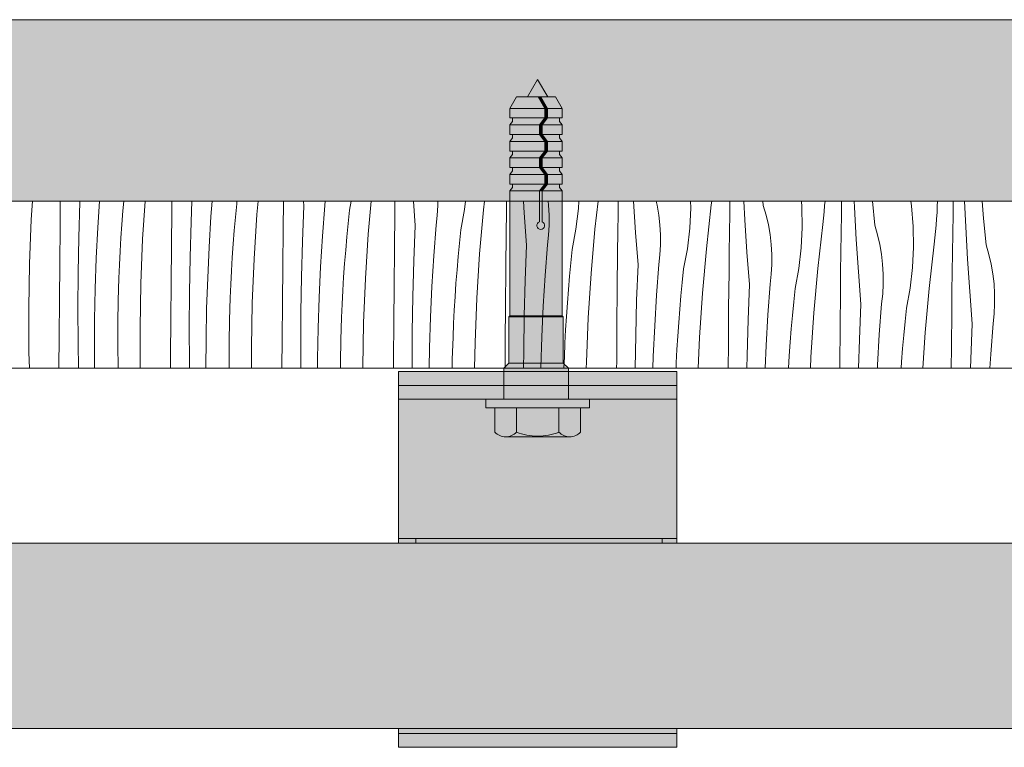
# Model space of a CAD drawing. Header units: millimetres. Extents: x -7814 to 55813, y 465 to 25965.
# Tile 25 of 112: x 14765 to 15826, y 20708 to 21492. Entities that reach past the tile are written whole.
import ezdxf

# ---------------------------------------------------------------- set-up
doc = ezdxf.new("R2010")
doc.units = ezdxf.units.MM
for name, color, linetype, lineweight in [('2D - Ogolne2', 251, 'Continuous', 15), ('2D Drafting - General102', 254, 'Continuous', 13), ('2D Drafting - General121', 255, 'Continuous', 0), ('2D Drafting - General2', 251, 'Continuous', 15), ('2D Drafting - General81', 251, 'Continuous', 20)]:
    doc.layers.add(name, color=color, linetype=linetype, lineweight=lineweight)

# ---------------------------------------------------------------- blocks, each defined once
blk = doc.blocks.new('*X28')
at = {"layer": '2D Drafting - General81', "linetype": 'Continuous'}
for p, q in [((-84038.8, 69529.4), (-84037.6, 69549.2)), ((-84007.8, 69521.6), (-84007.6, 69549.2)), ((-83987.6, 69510.1), (-83986.6, 69548.3)), ((-83986.6, 69548.3), (-83986.6, 69549.2)), ((-83967.1, 69520.8), (-83965.4, 69549.2)), ((-83940.1, 69538.7), (-83939.2, 69549.2)), ((-83918.8, 69508.2), (-83916.1, 69549.2)), ((-83887.7, 69500.4), (-83887.4, 69539.7)), ((-83887.4, 69539.7), (-83887.3, 69549.2)), ((-83866.5, 69527.1), (-83865.7, 69549.2)), ((-83845.1, 69532.6), (-83843.8, 69549.2)), ((-83818.7, 69532), (-83817.3, 69546.4)), ((-83817.3, 69546.4), (-83817.1, 69549.2)), ((-83795.6, 69534.7), (-83794.3, 69549.2)), ((-83767.3, 69518.6), (-83767.1, 69549.2)), ((-83746.5, 69505.9), (-83745, 69544.1)), ((-83745, 69544.1), (-83745.4, 69549.2)), ((-83725, 69511.4), (-83722.5, 69544.4)), ((-83722.5, 69544.4), (-83722, 69549.2)), ((-83695.8, 69539.7), (-83694, 69549.2)), ((-83675.5, 69513.6), (-83672.4, 69549.2)), ((-83646.9, 69536.7), (-83646.8, 69549.2)), ((-83625, 69522.9), (-83626.9, 69549.2)), ((-83601.3, 69533.9), (-83600.7, 69544.6)), ((-83600.7, 69544.6), (-83600.7, 69549.2)), ((-83575.7, 69518.5), (-83571.7, 69540.3)), ((-83571.7, 69540.3), (-83570.7, 69549.2)), ((-83555.5, 69492.4), (-83551.3, 69540)), ((-83551.3, 69540), (-83550.2, 69549.2)), ((-83526.6, 69536.5), (-83526.5, 69549.2)), ((-83507.5, 69536.5), (-83508.3, 69549.2)), ((-83481.3, 69544.9), (-83481.8, 69549.2)), ((-83480.7, 69534.2), (-83481.3, 69544.9)), ((-83451.7, 69519.2), (-83449.1, 69541.2)), ((-83449.1, 69541.2), (-83448.7, 69549.2)), ((-83431.2, 69518.9), (-83427.8, 69549.2)), ((-83406.3, 69536.2), (-83406.2, 69549.2)), ((-83387.4, 69515.4), (-83389.7, 69549.2)), ((-83364.3, 69544.9), (-83365.4, 69549.2)), ((-83362.5, 69534.3), (-83364.3, 69544.9)), ((-83329.1, 69520), (-83328, 69542.2)), ((-83328, 69542.2), (-83328.1, 69549.2)), ((-83311.1, 69497.7), (-83305.8, 69545.2)), ((-83305.8, 69545.2), (-83305.3, 69549.2)), ((-83286, 69535.9), (-83285.8, 69549.2)), ((-83269.7, 69529), (-83270.8, 69549.2)), ((-83249.8, 69544.5), (-83250.2, 69549.2)), ((-83246.7, 69534.2), (-83249.8, 69544.5)), ((-83208.2, 69543.2), (-83208.7, 69549.2)), ((-83207.9, 69521), (-83208.2, 69543.2)), ((-83184.2, 69537.7), (-83183.6, 69544.5)), ((-83183.6, 69544.5), (-83183.2, 69549.2)), ((-83165.6, 69535.6), (-83165.4, 69549.2)), ((-83151.6, 69542.7), (-83151.9, 69549.2)), ((-83149.6, 69507.9), (-83151.6, 69542.7)), ((-83129.7, 69523.3), (-83132.2, 69549.2)), ((-83089.9, 69544.1), (-83090.7, 69549.2)), ((-83088.2, 69522), (-83089.9, 69544.1)), ((-83062.5, 69537.1), (-83062.2, 69543.9)), ((-83062.2, 69543.9), (-83062, 69549.2)), ((-83045.2, 69535.4), (-83045, 69549.2)), ((-83031.5, 69521.6), (-83032.9, 69549.2)), ((-83012.3, 69530.6), (-83013.9, 69549.2)), ((-84040.8, 69481.6), (-84038.8, 69529.4)), ((-83941.2, 69524.2), (-83940.1, 69538.7)), ((-83847.1, 69499.6), (-83845.1, 69532.6)), ((-83820, 69517.5), (-83818.7, 69532)), ((-83798.7, 69487), (-83795.6, 69534.7)), ((-83697.3, 69525.3), (-83695.8, 69539.7)), ((-83647.3, 69497.4), (-83646.9, 69536.7)), ((-83602.5, 69523.2), (-83601.3, 69533.9)), ((-83526.9, 69515.6), (-83526.6, 69536.5)), ((-83504.9, 69501.7), (-83507.5, 69536.5)), ((-83480.6, 69523.4), (-83480.7, 69534.2)), ((-83406.6, 69515.3), (-83406.3, 69536.2)), ((-83361.2, 69523.7), (-83362.5, 69534.3)), ((-83286.3, 69515), (-83286, 69535.9)), ((-83244.3, 69523.7), (-83246.7, 69534.2)), ((-83185.7, 69524), (-83184.9, 69530.9)), ((-83184.9, 69530.9), (-83184.2, 69537.7)), ((-83165.9, 69514.7), (-83165.6, 69535.6)), ((-83063.5, 69523.4), (-83063, 69530.2)), ((-83063, 69530.2), (-83062.5, 69537.1)), ((-83045.5, 69514.5), (-83045.2, 69535.4)), ((-83009.6, 69502.1), (-83012.3, 69530.6)), ((-84008.1, 69482.2), (-84007.8, 69521.6)), ((-83968.7, 69487.8), (-83967.1, 69520.8)), ((-83942.2, 69509.8), (-83941.2, 69524.2)), ((-83867.6, 69489), (-83866.5, 69527.1)), ((-83767.7, 69479.2), (-83767.3, 69518.6)), ((-83698.7, 69510.8), (-83697.3, 69525.3)), ((-83626.4, 69484.8), (-83625, 69522.9)), ((-83604.9, 69490.3), (-83602.5, 69523.2)), ((-83577.2, 69504.1), (-83575.7, 69518.5)), ((-83481.2, 69512.7), (-83480.6, 69523.4)), ((-83455.6, 69497.3), (-83451.7, 69519.2)), ((-83435.4, 69471.2), (-83431.2, 69518.9)), ((-83360.6, 69513), (-83361.2, 69523.7)), ((-83331.6, 69498), (-83329.1, 69520)), ((-83267.4, 69494.2), (-83269.7, 69529)), ((-83242.4, 69513.2), (-83244.3, 69523.7)), ((-83209, 69498.9), (-83207.9, 69521)), ((-83191.1, 69476.5), (-83185.7, 69524)), ((-83126.7, 69513), (-83129.7, 69523.3)), ((-83087.8, 69499.8), (-83088.2, 69522)), ((-83064.2, 69516.5), (-83063.5, 69523.4)), ((-83029.5, 69486.7), (-83031.5, 69521.6)), ((-83988.3, 69472), (-83987.6, 69510.1)), ((-83943.1, 69495.3), (-83942.2, 69509.8)), ((-83920.7, 69460.4), (-83918.8, 69508.2)), ((-83821.1, 69503.1), (-83820, 69517.5)), ((-83727, 69478.5), (-83725, 69511.4)), ((-83699.9, 69496.4), (-83698.7, 69510.8)), ((-83678.6, 69465.9), (-83675.5, 69513.6)), ((-83527.2, 69476.2), (-83526.9, 69515.6)), ((-83482.4, 69502.1), (-83481.2, 69512.7)), ((-83406.8, 69494.4), (-83406.6, 69515.3)), ((-83384.8, 69480.6), (-83387.4, 69515.4)), ((-83360.6, 69502.3), (-83360.6, 69513)), ((-83286.5, 69494.1), (-83286.3, 69515)), ((-83241.2, 69502.5), (-83242.4, 69513.2)), ((-83166.2, 69493.9), (-83165.9, 69514.7)), ((-83124.2, 69502.6), (-83126.7, 69513)), ((-83065.7, 69502.9), (-83064.9, 69509.7)), ((-83064.9, 69509.7), (-83064.2, 69516.5)), ((-83045.9, 69493.6), (-83045.5, 69514.5)), ((-83888.1, 69461.1), (-83887.7, 69500.4)), ((-83848.6, 69466.6), (-83847.1, 69499.6)), ((-83822.2, 69488.6), (-83821.1, 69503.1)), ((-83747.5, 69467.8), (-83746.5, 69505.9)), ((-83647.6, 69458.1), (-83647.3, 69497.4)), ((-83578.6, 69489.6), (-83577.2, 69504.1)), ((-83506.3, 69463.6), (-83504.9, 69501.7)), ((-83484.9, 69469.1), (-83482.4, 69502.1)), ((-83457.1, 69482.9), (-83455.6, 69497.3)), ((-83361.1, 69491.5), (-83360.6, 69502.3)), ((-83335.6, 69476.2), (-83331.6, 69498)), ((-83315.3, 69450.1), (-83311.1, 69497.7)), ((-83240.5, 69491.8), (-83241.2, 69502.5)), ((-83211.5, 69476.8), (-83209, 69498.9)), ((-83147.3, 69473), (-83149.6, 69507.9)), ((-83122.4, 69492), (-83124.2, 69502.6)), ((-83088.9, 69477.7), (-83087.8, 69499.8)), ((-83071, 69455.3), (-83065.7, 69502.9)), ((-83006.6, 69491.8), (-83009.6, 69502.1)), ((-83969.8, 69454.8), (-83968.7, 69487.8)), ((-83943.8, 69480.8), (-83943.1, 69495.3)), ((-83868.2, 69450.8), (-83867.6, 69489)), ((-83823, 69474.1), (-83822.2, 69488.6)), ((-83800.7, 69439.2), (-83798.7, 69487)), ((-83701.1, 69481.9), (-83699.9, 69496.4)), ((-83606.9, 69457.3), (-83604.9, 69490.3)), ((-83579.9, 69475.2), (-83578.6, 69489.6)), ((-83558.6, 69444.7), (-83555.5, 69492.4)), ((-83407.1, 69455.1), (-83406.8, 69494.4)), ((-83362.3, 69480.9), (-83361.1, 69491.5)), ((-83286.7, 69473.2), (-83286.5, 69494.1)), ((-83264.8, 69459.4), (-83267.4, 69494.2)), ((-83240.5, 69481.1), (-83240.5, 69491.8)), ((-83166.4, 69473), (-83166.2, 69493.9)), ((-83121.1, 69481.3), (-83122.4, 69492)), ((-83046.1, 69472.7), (-83045.9, 69493.6)), ((-83027.2, 69451.9), (-83029.5, 69486.7)), ((-83004.1, 69481.4), (-83006.6, 69491.8)), ((-84041.6, 69433.8), (-84040.8, 69481.6)), ((-84008.5, 69442.9), (-84008.1, 69482.2)), ((-83944.5, 69466.3), (-83943.8, 69480.8)), ((-83768, 69439.9), (-83767.7, 69479.2)), ((-83728.6, 69445.5), (-83727, 69478.5)), ((-83702.1, 69467.4), (-83701.1, 69481.9)), ((-83627.4, 69446.6), (-83626.4, 69484.8)), ((-83527.5, 69436.9), (-83527.2, 69476.2)), ((-83458.5, 69468.5), (-83457.1, 69482.9)), ((-83386.3, 69442.4), (-83384.8, 69480.6)), ((-83364.8, 69447.9), (-83362.3, 69480.9)), ((-83337.1, 69461.7), (-83335.6, 69476.2)), ((-83241.1, 69470.4), (-83240.5, 69481.1)), ((-83215.5, 69455), (-83211.5, 69476.8)), ((-83195.3, 69428.9), (-83191.1, 69476.5)), ((-83120.5, 69470.6), (-83121.1, 69481.3)), ((-83091.5, 69455.6), (-83088.9, 69477.7)), ((-83002.3, 69470.8), (-83004.1, 69481.4)), ((-83988.5, 69433.8), (-83988.3, 69472)), ((-83945.2, 69442.2), (-83944.5, 69466.3)), ((-83849.8, 69433.6), (-83848.6, 69466.6)), ((-83823.8, 69459.6), (-83823, 69474.1)), ((-83748.2, 69429.7), (-83747.5, 69467.8)), ((-83703, 69452.9), (-83702.1, 69467.4)), ((-83680.6, 69418.1), (-83678.6, 69465.9)), ((-83581, 69460.7), (-83579.9, 69475.2)), ((-83486.9, 69436.1), (-83484.9, 69469.1)), ((-83459.8, 69454), (-83458.5, 69468.5)), ((-83438.5, 69423.5), (-83435.4, 69471.2)), ((-83287.1, 69433.9), (-83286.7, 69473.2)), ((-83242.3, 69459.7), (-83241.1, 69470.4)), ((-83166.6, 69452.1), (-83166.4, 69473)), ((-83144.7, 69438.2), (-83147.3, 69473)), ((-83120.4, 69459.9), (-83120.5, 69470.6)), ((-83046.4, 69451.8), (-83046.1, 69472.7)), ((-83001, 69460.2), (-83002.3, 69470.8)), ((-83921.6, 69412.6), (-83920.7, 69460.4)), ((-83888.4, 69421.7), (-83888.1, 69461.1)), ((-83824.4, 69445.1), (-83823.8, 69459.6)), ((-83647.9, 69418.7), (-83647.6, 69458.1)), ((-83608.5, 69424.3), (-83606.9, 69457.3)), ((-83582, 69446.2), (-83581, 69460.7)), ((-83507.4, 69425.5), (-83506.3, 69463.6)), ((-83407.5, 69415.7), (-83407.1, 69455.1)), ((-83338.5, 69447.3), (-83337.1, 69461.7)), ((-83266.2, 69421.3), (-83264.8, 69459.4)), ((-83244.7, 69426.8), (-83242.3, 69459.7)), ((-83217, 69440.6), (-83215.5, 69455)), ((-83121, 69449.2), (-83120.4, 69459.9)), ((-83095.4, 69433.8), (-83091.5, 69455.6)), ((-83075.2, 69407.7), (-83071, 69455.3)), ((-83000.4, 69449.5), (-83001, 69460.2)), ((-83970.5, 69421.7), (-83969.8, 69454.8)), ((-83868.5, 69412.7), (-83868.2, 69450.8)), ((-83825.1, 69421), (-83824.4, 69445.1)), ((-83729.7, 69412.4), (-83728.6, 69445.5)), ((-83703.7, 69438.4), (-83703, 69452.9)), ((-83628.1, 69408.5), (-83627.4, 69446.6)), ((-83582.9, 69431.8), (-83582, 69446.2)), ((-83560.5, 69396.9), (-83558.6, 69444.7)), ((-83460.9, 69439.5), (-83459.8, 69454)), ((-83366.8, 69414.9), (-83364.8, 69447.9)), ((-83339.7, 69432.8), (-83338.5, 69447.3)), ((-83318.4, 69402.3), (-83315.3, 69450.1)), ((-83167, 69412.7), (-83166.6, 69452.1)), ((-83122.2, 69438.5), (-83121, 69449.2)), ((-83046.6, 69430.9), (-83046.4, 69451.8)), ((-83024.6, 69417), (-83027.2, 69451.9)), ((-83000.4, 69438.7), (-83000.4, 69449.5)), ((-84041.3, 69386), (-84041.6, 69433.8)), ((-84008.8, 69403.5), (-84008.5, 69442.9)), ((-83988.3, 69395.7), (-83988.5, 69433.8)), ((-83945.5, 69418), (-83945.2, 69442.2)), ((-83850.4, 69400.6), (-83849.8, 69433.6)), ((-83801.5, 69391.4), (-83800.7, 69439.2)), ((-83768.3, 69400.5), (-83768, 69439.9)), ((-83704.3, 69423.9), (-83703.7, 69438.4)), ((-83527.9, 69397.5), (-83527.5, 69436.9)), ((-83488.4, 69403.1), (-83486.9, 69436.1)), ((-83461.9, 69425.1), (-83460.9, 69439.5)), ((-83387.3, 69404.3), (-83386.3, 69442.4)), ((-83287.4, 69394.5), (-83287.1, 69433.9)), ((-83218.4, 69426.1), (-83217, 69440.6)), ((-83146.1, 69400.1), (-83144.7, 69438.2)), ((-83124.7, 69405.6), (-83122.2, 69438.5)), ((-83096.9, 69419.4), (-83095.4, 69433.8)), ((-83000.9, 69428), (-83000.4, 69438.7)), ((-83748.4, 69391.5), (-83748.2, 69429.7)), ((-83705, 69399.8), (-83704.3, 69423.9)), ((-83609.6, 69391.3), (-83608.5, 69424.3)), ((-83583.6, 69417.3), (-83582.9, 69431.8)), ((-83508, 69387.3), (-83507.4, 69425.5)), ((-83462.8, 69410.6), (-83461.9, 69425.1)), ((-83440.5, 69375.7), (-83438.5, 69423.5)), ((-83340.9, 69418.4), (-83339.7, 69432.8)), ((-83246.7, 69393.8), (-83244.7, 69426.8)), ((-83219.7, 69411.7), (-83218.4, 69426.1)), ((-83198.4, 69381.2), (-83195.3, 69428.9)), ((-83046.9, 69391.5), (-83046.6, 69430.9)), ((-83002.1, 69417.4), (-83000.9, 69428)), ((-83970.7, 69388.7), (-83970.5, 69421.7)), ((-83945.5, 69393.9), (-83945.5, 69418)), ((-83921.3, 69369.2), (-83921.6, 69412.6)), ((-83888.7, 69382.4), (-83888.4, 69421.7)), ((-83868.3, 69374.5), (-83868.5, 69412.7)), ((-83825.5, 69396.8), (-83825.1, 69421)), ((-83730.4, 69379.4), (-83729.7, 69412.4)), ((-83681.4, 69370.3), (-83680.6, 69418.1)), ((-83648.2, 69379.4), (-83647.9, 69418.7)), ((-83584.2, 69402.8), (-83583.6, 69417.3)), ((-83407.8, 69376.4), (-83407.5, 69415.7)), ((-83368.4, 69381.9), (-83366.8, 69414.9)), ((-83341.9, 69403.9), (-83340.9, 69418.4)), ((-83267.2, 69383.1), (-83266.2, 69421.3)), ((-83167.3, 69373.4), (-83167, 69412.7)), ((-83098.3, 69405), (-83096.9, 69419.4)), ((-83026.1, 69378.9), (-83024.6, 69417)), ((-83004.6, 69384.4), (-83002.1, 69417.4)), ((-84009, 69369.2), (-84008.8, 69403.5)), ((-83628.3, 69370.3), (-83628.1, 69408.5)), ((-83585, 69378.6), (-83584.2, 69402.8)), ((-83489.6, 69370.1), (-83488.4, 69403.1)), ((-83463.6, 69396.1), (-83462.8, 69410.6)), ((-83387.9, 69369.2), (-83387.3, 69404.3)), ((-83342.8, 69389.4), (-83341.9, 69403.9)), ((-83319.8, 69369.2), (-83318.4, 69402.3)), ((-83220.8, 69397.2), (-83219.7, 69411.7)), ((-83126.7, 69372.6), (-83124.7, 69405.6)), ((-83099.6, 69390.5), (-83098.3, 69405)), ((-83077.7, 69369.2), (-83075.2, 69407.7)), ((-83987.9, 69369.2), (-83988.3, 69395.7)), ((-83945.2, 69369.7), (-83945.5, 69393.9)), ((-83850.6, 69369.2), (-83850.4, 69400.6)), ((-83825.5, 69372.7), (-83825.5, 69396.8)), ((-83801.4, 69369.2), (-83801.5, 69391.4)), ((-83768.6, 69369.2), (-83768.3, 69400.5)), ((-83748.3, 69369.2), (-83748.4, 69391.5)), ((-83705.4, 69375.7), (-83705, 69399.8)), ((-83610.1, 69369.2), (-83609.6, 69391.3)), ((-83561, 69369.2), (-83560.5, 69396.9)), ((-83528.1, 69369.2), (-83527.9, 69397.5)), ((-83464.2, 69381.6), (-83463.6, 69396.1)), ((-83287.6, 69369.2), (-83287.4, 69394.5)), ((-83247.9, 69369.2), (-83246.7, 69393.8)), ((-83221.8, 69382.7), (-83220.8, 69397.2)), ((-83147, 69369.2), (-83146.1, 69400.1)), ((-83047.1, 69369.2), (-83046.9, 69391.5)), ((-84040.8, 69369.2), (-84041.3, 69386)), ((-83970.6, 69369.2), (-83970.7, 69388.7)), ((-83888.8, 69369.2), (-83888.7, 69382.4)), ((-83508.1, 69369.2), (-83508, 69387.3)), ((-83464.6, 69369.2), (-83464.2, 69381.6)), ((-83368.8, 69369.2), (-83368.4, 69381.9)), ((-83343.5, 69374.9), (-83342.8, 69389.4)), ((-83267.5, 69369.2), (-83267.2, 69383.1)), ((-83222.6, 69369.2), (-83221.8, 69382.7)), ((-83198.9, 69369.2), (-83198.4, 69381.2)), ((-83100.7, 69376), (-83099.6, 69390.5)), ((-83005.5, 69369.2), (-83004.6, 69384.4)), ((-83868.2, 69369.2), (-83868.3, 69374.5)), ((-83825.4, 69369.2), (-83825.5, 69372.7)), ((-83730.4, 69369.2), (-83730.4, 69379.4)), ((-83705.4, 69369.2), (-83705.4, 69375.7)), ((-83681.4, 69369.2), (-83681.4, 69370.3)), ((-83648.3, 69369.2), (-83648.2, 69379.4)), ((-83628.3, 69369.2), (-83628.3, 69370.3)), ((-83585.1, 69369.2), (-83585, 69378.6)), ((-83489.6, 69369.2), (-83489.6, 69370.1)), ((-83440.6, 69369.2), (-83440.5, 69375.7)), ((-83407.9, 69369.2), (-83407.8, 69376.4)), ((-83343.7, 69369.2), (-83343.5, 69374.9)), ((-83167.4, 69369.2), (-83167.3, 69373.4)), ((-83126.8, 69369.2), (-83126.7, 69372.6)), ((-83101.2, 69369.2), (-83100.7, 69376)), ((-83026.3, 69369.2), (-83026.1, 69378.9)), ((-83945.2, 69369.2), (-83945.2, 69369.7))]:
    blk.add_line(p, q, dxfattribs=at)
blk = doc.blocks.new('Wype_nienie_28')
at = {"layer": '2D Drafting - General2', "linetype": 'Continuous'}
for p, q in [((-78792.9, 69549.2), (-95828.4, 69549.2)), ((-95828.4, 69369.2), (-78792.9, 69369.2))]:
    blk.add_line(p, q, dxfattribs=at)
at = {"layer": '2D Drafting - General81', "linetype": 'Continuous'}
blk.add_blockref('*X28', (0, 0), dxfattribs=at)

msp = doc.modelspace()

# ---------------------------------------------------------------- hatches: boundary and pattern name
at = {"layer": '2D Drafting - General102', "linetype": 'Continuous'}
for points in [[(15472.94, 21098.01), (15172.94, 21098.01), (15172.94, 21113.01), (15472.94, 21113.01)], [(15172.94, 20933.01), (15172.94, 21098.01), (15472.94, 21098.01), (15472.94, 20933.01)], [(15472.94, 21083.01), (15172.94, 21083.01), (15172.94, 21098.01), (15472.94, 21098.01)], [(15472.94, 20933.01), (15472.94, 20928.1), (15172.94, 20928.1), (15172.94, 20933.01)], [(15172.94, 20723.01), (15172.94, 20728.1), (15472.94, 20728.1), (15472.94, 20723.01)], [(15172.94, 20708.01), (15172.94, 20723.01), (15472.94, 20723.01), (15472.94, 20708.01)]]:
    msp.add_hatch(color=256, dxfattribs=at).paths.add_polyline_path(points, flags=0)
at = {"layer": '2D Drafting - General121', "linetype": 'Continuous'}
for points in [[(15322.84, 21427.61), (15312.03, 21408.88), (15333.65, 21408.88)], [(15300.07, 21408.88), (15292.92, 21396.5), (15330.4, 21396.5), (15323.26, 21408.88)], [(15323.26, 21408.88), (15330.4, 21396.5), (15333.36, 21396.5), (15326.22, 21408.88)], [(15326.22, 21408.88), (15333.36, 21396.5), (15349.27, 21396.5), (15342.12, 21408.88)], [(15292.92, 21386.15), (15330.4, 21386.15), (15330.4, 21396.5), (15292.92, 21396.5)], [(15333.36, 21386.15), (15333.36, 21396.5), (15330.4, 21396.5), (15330.4, 21386.15)], [(15333.36, 21386.15), (15349.27, 21386.15), (15349.27, 21396.5), (15333.36, 21396.5)], [(15295.88, 21386.15), (15295.88, 21382.45), (15292.92, 21378.71), (15324.66, 21378.71), (15330.4, 21386.15)], [(15292.92, 21378.71), (15292.92, 21368.35), (15324.66, 21368.35), (15324.66, 21378.71)], [(15327.62, 21378.71), (15333.36, 21386.15), (15330.4, 21386.15), (15324.66, 21378.71)], [(15327.62, 21368.35), (15327.62, 21378.71), (15324.66, 21378.71), (15324.66, 21368.35)], [(15346.31, 21386.15), (15333.36, 21386.15), (15327.62, 21378.71), (15349.27, 21378.71), (15346.31, 21382.45)], [(15349.27, 21378.71), (15327.62, 21378.71), (15327.62, 21368.35), (15349.27, 21368.35)], [(15295.88, 21368.35), (15295.88, 21364.65), (15292.92, 21360.91), (15330.4, 21360.91), (15324.66, 21368.35)], [(15324.66, 21368.35), (15330.4, 21360.91), (15333.36, 21360.91), (15327.62, 21368.35)], [(15346.31, 21368.35), (15327.62, 21368.35), (15333.36, 21360.91), (15349.27, 21360.91), (15346.31, 21364.65)], [(15292.92, 21360.91), (15292.92, 21350.56), (15330.4, 21350.56), (15330.4, 21360.91)], [(15330.4, 21360.91), (15330.4, 21350.56), (15333.36, 21350.56), (15333.36, 21360.91)], [(15349.27, 21360.91), (15333.36, 21360.91), (15333.36, 21350.56), (15349.27, 21350.56)], [(15295.88, 21350.56), (15295.88, 21346.86), (15292.92, 21343.11), (15324.66, 21343.11), (15330.4, 21350.56)], [(15330.4, 21350.56), (15324.66, 21343.11), (15327.62, 21343.11), (15333.36, 21350.56)], [(15327.62, 21343.11), (15349.27, 21343.11), (15346.31, 21346.86), (15346.31, 21350.56), (15333.36, 21350.56)], [(15292.92, 21332.76), (15324.66, 21332.76), (15324.66, 21343.11), (15292.92, 21343.11)], [(15327.62, 21332.76), (15327.62, 21343.11), (15324.66, 21343.11), (15324.66, 21332.76)], [(15349.27, 21343.11), (15327.62, 21343.11), (15327.62, 21332.76), (15349.27, 21332.76)], [(15295.88, 21332.76), (15295.88, 21329.06), (15292.92, 21325.32), (15330.4, 21325.32), (15324.66, 21332.76)], [(15292.92, 21314.96), (15330.4, 21314.96), (15330.4, 21325.32), (15292.92, 21325.32)], [(15324.66, 21332.76), (15330.4, 21325.32), (15333.36, 21325.32), (15327.62, 21332.76)], [(15346.31, 21332.76), (15327.62, 21332.76), (15333.36, 21325.32), (15349.27, 21325.32), (15346.31, 21329.06)], [(15333.36, 21314.96), (15333.36, 21325.32), (15330.4, 21325.32), (15330.4, 21314.96)], [(15349.27, 21325.32), (15333.36, 21325.32), (15333.36, 21314.96), (15349.27, 21314.96)], [(15295.88, 21314.96), (15295.88, 21311.26), (15292.92, 21307.52), (15324.66, 21307.52), (15330.4, 21314.96)], [(15327.62, 21307.52), (15333.36, 21314.96), (15330.4, 21314.96), (15324.66, 21307.52)], [(15346.31, 21314.96), (15333.36, 21314.96), (15327.62, 21307.52), (15349.27, 21307.52), (15346.31, 21311.26)], [(15292.92, 21173.1), (15349.27, 21173.1), (15349.27, 21307.52), (15327.62, 21307.52), (15327.62, 21274.21, -5.4750432), (15324.66, 21274.21), (15324.66, 21307.52), (15292.92, 21307.52)], [(15324.66, 21307.52), (15324.66, 21274.21, 5.4750432), (15327.62, 21274.21), (15327.62, 21307.52)], [(15291.67, 21171.86), (15350.52, 21171.86), (15349.27, 21173.1), (15292.92, 21173.1)], [(15291.67, 21122.11), (15350.52, 21122.11), (15350.52, 21171.86), (15291.67, 21171.86)], [(15286.36, 21116.52), (15355.93, 21116.52), (15355.93, 21116.7), (15350.52, 21122.11), (15291.77, 21122.11), (15286.36, 21116.7)], [(15286.26, 21083.01), (15322.94, 21083.01), (15355.93, 21083.01), (15355.93, 21113.01), (15320.01, 21113.01), (15286.26, 21113.01)], [(15286.26, 21113.01), (15286.26, 21083.01), (15322.94, 21083.01), (15355.93, 21083.01), (15355.93, 21113.01), (15319.06, 21113.01)], [(15286.36, 21113.01), (15319.06, 21113.01), (15343.42, 21113.01), (15355.93, 21113.01), (15355.93, 21116.52), (15286.36, 21116.52)], [(15322.94, 21083.01), (15267.02, 21083.01), (15267.02, 21073.69), (15322.94, 21073.69), (15378.86, 21073.69), (15378.86, 21083.01)], [(15276.73, 21073.69), (15276.73, 21047.52, 0.4195601), (15300.03, 21047.52), (15300.03, 21073.69)], [(15300.03, 21073.69), (15300.03, 21047.52, 0.092424), (15322.94, 21043.25, 0.092424), (15345.85, 21047.52), (15345.85, 21073.69), (15322.94, 21073.69)], [(15345.85, 21073.69), (15345.85, 21047.52, 0.4195601), (15369.15, 21047.52), (15369.15, 21073.69)], [(15322.94, 21043.25, -0.092424), (15300.03, 21047.52, -0.201281), (15288.38, 21042.63), (15357.5, 21042.63, -0.201281), (15345.85, 21047.52, -0.092424)]]:
    msp.add_hatch(color=256, dxfattribs=at).paths.add_polyline_path(points, flags=0)
at = {"layer": '2D Drafting - General81', "linetype": 'Continuous'}
h = msp.add_hatch(dxfattribs=at)
h.set_pattern_fill('SOLID___DASHED', color=256, style=0, pattern_type=2)
h.set_pattern_definition([(45, (98815.82, -48252.71), (-70.71068, 70.71068), []), (45, (98780.46, -48217.35), (-70.71068, 70.71068), [75, -25])])
h.paths.add_polyline_path([(20022.95, 21296.52), (20022.95, 21492.07), (2987.96, 21492.07), (2987.38, 21296.52)], flags=0)
msp.add_hatch(color=256, dxfattribs=at).paths.add_polyline_path([(15456.93, 20928.1), (15456.93, 20933.01), (15191.7, 20933.01), (15191.7, 20928.1)], flags=0)
msp.add_hatch(color=256, dxfattribs=at).paths.add_polyline_path([(15456.93, 20928.1), (15456.93, 20933.01), (15191.7, 20933.01), (15191.7, 20928.1)], flags=0)
h = msp.add_hatch(dxfattribs=at)
h.set_pattern_fill('BETON', color=256, style=0, pattern_type=2)
h.set_pattern_definition([(45, (98815.82, -48252.71), (-70.71068, 70.71068), [75, -25]), (45, (98815.82, -48182), (-70.71068, 70.71068), [75, -25])])
h.paths.add_polyline_path([(16842.94, 20728.1), (16842.94, 20928.1), (4871.36, 20928.1), (4871.36, 20728.1)], flags=0)

# ---------------------------------------------------------------- linework, layer by layer
at = {"layer": '2D - Ogolne2', "linetype": 'Continuous'}
for p, q in [((15312.03, 21408.88), (15322.84, 21427.61)), ((15333.65, 21408.88), (15322.84, 21427.61)), ((15300.07, 21408.88), (15292.92, 21396.5)), ((15342.12, 21408.88), (15300.07, 21408.88)), ((15323.26, 21408.88), (15330.4, 21396.5)), ((15326.22, 21408.88), (15333.36, 21396.5)), ((15342.12, 21408.88), (15349.27, 21396.5)), ((15349.27, 21396.5), (15292.92, 21396.5)), ((15292.92, 21396.5), (15292.92, 21386.15)), ((15330.4, 21396.5), (15330.4, 21386.15)), ((15333.36, 21396.5), (15333.36, 21386.15)), ((15349.27, 21396.5), (15349.27, 21386.15)), ((15349.27, 21386.15), (15292.92, 21386.15)), ((15295.88, 21382.45), (15292.92, 21378.71)), ((15349.27, 21378.71), (15292.92, 21378.71)), ((15292.92, 21378.71), (15292.92, 21368.35)), ((15295.88, 21386.15), (15295.88, 21382.45)), ((15330.4, 21386.15), (15324.66, 21378.71)), ((15324.66, 21378.71), (15324.66, 21368.35)), ((15333.36, 21386.15), (15327.62, 21378.71)), ((15327.62, 21378.71), (15327.62, 21368.35)), ((15346.31, 21386.15), (15346.31, 21382.45)), ((15346.31, 21382.45), (15349.27, 21378.71)), ((15349.27, 21378.71), (15349.27, 21368.35)), ((15349.27, 21368.35), (15292.92, 21368.35)), ((15292.92, 21368.35), (15295.88, 21368.35)), ((15295.88, 21368.35), (15295.88, 21364.65)), ((15324.66, 21368.35), (15330.4, 21360.91)), ((15327.62, 21368.35), (15333.36, 21360.91)), ((15349.27, 21368.35), (15346.31, 21368.35)), ((15346.31, 21368.35), (15346.31, 21364.65)), ((15295.88, 21364.65), (15292.92, 21360.91)), ((15349.27, 21360.91), (15292.92, 21360.91)), ((15292.92, 21360.91), (15292.92, 21350.56)), ((15330.4, 21360.91), (15330.4, 21350.56)), ((15333.36, 21360.91), (15333.36, 21350.56)), ((15346.31, 21364.65), (15349.27, 21360.91)), ((15349.27, 21360.91), (15349.27, 21350.56)), ((15349.27, 21350.56), (15292.92, 21350.56)), ((15292.92, 21350.56), (15295.88, 21350.56)), ((15295.88, 21346.86), (15292.92, 21343.11)), ((15295.88, 21350.56), (15295.88, 21346.86)), ((15330.4, 21350.56), (15324.66, 21343.11)), ((15333.36, 21350.56), (15327.62, 21343.11)), ((15346.31, 21350.56), (15346.31, 21346.86)), ((15349.27, 21350.56), (15346.31, 21350.56)), ((15346.31, 21346.86), (15349.27, 21343.11)), ((15349.27, 21343.11), (15292.92, 21343.11)), ((15292.92, 21343.11), (15292.92, 21332.76)), ((15324.66, 21343.11), (15324.66, 21332.76)), ((15327.62, 21343.11), (15327.62, 21332.76)), ((15349.27, 21343.11), (15349.27, 21332.76)), ((15349.27, 21332.76), (15292.92, 21332.76)), ((15292.92, 21332.76), (15295.88, 21332.76)), ((15295.88, 21329.06), (15292.92, 21325.32)), ((15349.27, 21325.32), (15292.92, 21325.32)), ((15292.92, 21325.32), (15292.92, 21314.96)), ((15295.88, 21332.76), (15295.88, 21329.06)), ((15324.66, 21332.76), (15330.4, 21325.32)), ((15327.62, 21332.76), (15333.36, 21325.32)), ((15330.4, 21325.32), (15330.4, 21314.96)), ((15333.36, 21325.32), (15333.36, 21314.96)), ((15346.31, 21332.76), (15346.31, 21329.06)), ((15349.27, 21332.76), (15346.31, 21332.76)), ((15346.31, 21329.06), (15349.27, 21325.32)), ((15349.27, 21325.32), (15349.27, 21314.96)), ((15349.27, 21314.96), (15292.92, 21314.96)), ((15292.92, 21314.96), (15295.88, 21314.96)), ((15295.88, 21314.96), (15295.88, 21311.26)), ((15330.4, 21314.96), (15324.66, 21307.52)), ((15333.36, 21314.96), (15327.62, 21307.52)), ((15346.31, 21314.96), (15346.31, 21311.26)), ((15349.27, 21314.96), (15346.31, 21314.96)), ((15295.88, 21311.26), (15292.92, 21307.52)), ((15349.27, 21307.52), (15292.92, 21307.52)), ((15292.92, 21307.52), (15292.92, 21173.1)), ((15324.66, 21307.52), (15324.66, 21274.21)), ((15327.62, 21307.52), (15327.62, 21274.21)), ((15346.31, 21311.26), (15349.27, 21307.52)), ((15349.27, 21307.52), (15349.27, 21173.1)), ((15292.92, 21173.1), (15291.67, 21171.86)), ((15350.52, 21171.86), (15291.67, 21171.86)), ((15291.67, 21171.86), (15291.67, 21122.11)), ((15292.92, 21173.1), (15349.27, 21173.1)), ((15349.27, 21173.1), (15350.52, 21171.86)), ((15350.52, 21171.86), (15350.52, 21122.11)), ((15291.67, 21122.11), (15286.26, 21116.7)), ((15350.52, 21122.11), (15291.67, 21122.11)), ((15350.52, 21122.11), (15355.93, 21116.7)), ((15286.26, 21116.7), (15286.26, 21113.01)), ((15286.26, 21113.01), (15320.01, 21113.01)), ((15355.93, 21113.01), (15319.06, 21113.01)), ((15355.93, 21116.7), (15355.93, 21113.01))]:
    msp.add_line(p, q, dxfattribs=at)
msp.add_arc((15326.14, 21270.3), 4.18, 110.70161, 69.29839, dxfattribs=at)
at = {"layer": '2D Drafting - General2', "linetype": 'Continuous'}
for p, q in [((15172.94, 21098.01), (15172.94, 21113.01)), ((15172.94, 21113.01), (15172.94, 20933.01)), ((15286.26, 21083.01), (15286.26, 21113.01)), ((15355.93, 21083.01), (15355.93, 21113.01)), ((15472.94, 21113.01), (15472.94, 21098.01)), ((15472.94, 21113.01), (15472.94, 20933.01)), ((15172.94, 21098.01), (15472.94, 21098.01)), ((15267.02, 21083.01), (15322.94, 21083.01)), ((15267.02, 21073.69), (15267.02, 21083.01)), ((15378.86, 21083.01), (15322.94, 21083.01)), ((15378.86, 21073.69), (15378.86, 21083.01)), ((15322.94, 21073.69), (15267.02, 21073.69)), ((15276.73, 21047.52), (15276.73, 21073.69)), ((15300.03, 21047.52), (15300.03, 21073.69)), ((15322.94, 21073.69), (15378.86, 21073.69)), ((15345.85, 21047.52), (15345.85, 21073.69)), ((15369.15, 21047.52), (15369.15, 21073.69)), ((15288.38, 21042.63), (15357.5, 21042.63)), ((15472.94, 20933.01), (15172.94, 20933.01)), ((15172.94, 20928.1), (15172.94, 20933.01)), ((15472.94, 20928.1), (15472.94, 20933.01)), ((16842.94, 20728.19), (4871.36, 20728.19)), ((15172.94, 20708.01), (15172.94, 20728.1)), ((15472.94, 20723.01), (15172.94, 20723.01)), ((15472.94, 20708.01), (15472.94, 20728.1)), ((15472.94, 20708.01), (15172.94, 20708.01))]:
    msp.add_line(p, q, dxfattribs=at)
at = {"layer": '2D Drafting - General2', "linetype": 'Continuous', "flags": 128}
for points in [[(20022.95, 21296.52), (20022.95, 21492.07), (2987.96, 21492.07), (2987.38, 21296.52)], [(15322.84, 21427.61), (15312.03, 21408.88), (15333.65, 21408.88)], [(15300.07, 21408.88), (15292.92, 21396.5), (15330.4, 21396.5), (15323.26, 21408.88)], [(15323.26, 21408.88), (15330.4, 21396.5), (15333.36, 21396.5), (15326.22, 21408.88)], [(15326.22, 21408.88), (15333.36, 21396.5), (15349.27, 21396.5), (15342.12, 21408.88)], [(15292.92, 21386.15), (15330.4, 21386.15), (15330.4, 21396.5), (15292.92, 21396.5)], [(15333.36, 21386.15), (15333.36, 21396.5), (15330.4, 21396.5), (15330.4, 21386.15)], [(15333.36, 21386.15), (15349.27, 21386.15), (15349.27, 21396.5), (15333.36, 21396.5)], [(15295.88, 21386.15), (15295.88, 21382.45), (15292.92, 21378.71), (15324.66, 21378.71), (15330.4, 21386.15)], [(15292.92, 21378.71), (15292.92, 21368.35), (15324.66, 21368.35), (15324.66, 21378.71)], [(15327.62, 21378.71), (15333.36, 21386.15), (15330.4, 21386.15), (15324.66, 21378.71)], [(15327.62, 21368.35), (15327.62, 21378.71), (15324.66, 21378.71), (15324.66, 21368.35)], [(15346.31, 21386.15), (15333.36, 21386.15), (15327.62, 21378.71), (15349.27, 21378.71), (15346.31, 21382.45)], [(15349.27, 21378.71), (15327.62, 21378.71), (15327.62, 21368.35), (15349.27, 21368.35)], [(15295.88, 21368.35), (15295.88, 21364.65), (15292.92, 21360.91), (15330.4, 21360.91), (15324.66, 21368.35)], [(15324.66, 21368.35), (15330.4, 21360.91), (15333.36, 21360.91), (15327.62, 21368.35)], [(15346.31, 21368.35), (15327.62, 21368.35), (15333.36, 21360.91), (15349.27, 21360.91), (15346.31, 21364.65)], [(15292.92, 21360.91), (15292.92, 21350.56), (15330.4, 21350.56), (15330.4, 21360.91)], [(15330.4, 21360.91), (15330.4, 21350.56), (15333.36, 21350.56), (15333.36, 21360.91)], [(15349.27, 21360.91), (15333.36, 21360.91), (15333.36, 21350.56), (15349.27, 21350.56)], [(15295.88, 21350.56), (15295.88, 21346.86), (15292.92, 21343.11), (15324.66, 21343.11), (15330.4, 21350.56)], [(15330.4, 21350.56), (15324.66, 21343.11), (15327.62, 21343.11), (15333.36, 21350.56)], [(15327.62, 21343.11), (15349.27, 21343.11), (15346.31, 21346.86), (15346.31, 21350.56), (15333.36, 21350.56)], [(15292.92, 21332.76), (15324.66, 21332.76), (15324.66, 21343.11), (15292.92, 21343.11)], [(15327.62, 21332.76), (15327.62, 21343.11), (15324.66, 21343.11), (15324.66, 21332.76)], [(15349.27, 21343.11), (15327.62, 21343.11), (15327.62, 21332.76), (15349.27, 21332.76)], [(15295.88, 21332.76), (15295.88, 21329.06), (15292.92, 21325.32), (15330.4, 21325.32), (15324.66, 21332.76)], [(15292.92, 21314.96), (15330.4, 21314.96), (15330.4, 21325.32), (15292.92, 21325.32)], [(15324.66, 21332.76), (15330.4, 21325.32), (15333.36, 21325.32), (15327.62, 21332.76)], [(15346.31, 21332.76), (15327.62, 21332.76), (15333.36, 21325.32), (15349.27, 21325.32), (15346.31, 21329.06)], [(15333.36, 21314.96), (15333.36, 21325.32), (15330.4, 21325.32), (15330.4, 21314.96)], [(15349.27, 21325.32), (15333.36, 21325.32), (15333.36, 21314.96), (15349.27, 21314.96)], [(15295.88, 21314.96), (15295.88, 21311.26), (15292.92, 21307.52), (15324.66, 21307.52), (15330.4, 21314.96)], [(15327.62, 21307.52), (15333.36, 21314.96), (15330.4, 21314.96), (15324.66, 21307.52)], [(15346.31, 21314.96), (15333.36, 21314.96), (15327.62, 21307.52), (15349.27, 21307.52), (15346.31, 21311.26)], [(15291.67, 21171.86), (15350.52, 21171.86), (15349.27, 21173.1), (15292.92, 21173.1)], [(15291.67, 21122.11), (15350.52, 21122.11), (15350.52, 21171.86), (15291.67, 21171.86)], [(15286.36, 21116.52), (15355.93, 21116.52), (15355.93, 21116.7), (15350.52, 21122.11), (15291.77, 21122.11), (15286.36, 21116.7)], [(15472.94, 21098.01), (15172.94, 21098.01), (15172.94, 21113.01), (15472.94, 21113.01)], [(15286.26, 21083.01), (15322.94, 21083.01), (15355.93, 21083.01), (15355.93, 21113.01), (15320.01, 21113.01), (15286.26, 21113.01)], [(15286.26, 21113.01), (15286.26, 21083.01), (15322.94, 21083.01), (15355.93, 21083.01), (15355.93, 21113.01), (15319.06, 21113.01)], [(15286.36, 21113.01), (15319.06, 21113.01), (15343.42, 21113.01), (15355.93, 21113.01), (15355.93, 21116.52), (15286.36, 21116.52)], [(15172.94, 20933.01), (15172.94, 21098.01), (15472.94, 21098.01), (15472.94, 20933.01)], [(15472.94, 21083.01), (15172.94, 21083.01), (15172.94, 21098.01), (15472.94, 21098.01)], [(15322.94, 21083.01), (15267.02, 21083.01), (15267.02, 21073.69), (15322.94, 21073.69), (15378.86, 21073.69), (15378.86, 21083.01)], [(15472.94, 20933.01), (15472.94, 20928.1), (15172.94, 20928.1), (15172.94, 20933.01)], [(15456.93, 20928.1), (15456.93, 20933.01), (15191.7, 20933.01), (15191.7, 20928.1)], [(15456.93, 20928.1), (15456.93, 20933.01), (15191.7, 20933.01), (15191.7, 20928.1)], [(16842.94, 20728.1), (16842.94, 20928.1), (4871.36, 20928.1), (4871.36, 20728.1)], [(15172.94, 20723.01), (15172.94, 20728.1), (15472.94, 20728.1), (15472.94, 20723.01)], [(15172.94, 20708.01), (15172.94, 20723.01), (15472.94, 20723.01), (15472.94, 20708.01)]]:
    msp.add_lwpolyline(points, close=True, dxfattribs=at)
for points in [[(15292.92, 21173.1), (15349.27, 21173.1), (15349.27, 21307.52), (15327.62, 21307.52), (15327.62, 21274.21, -5.4750432), (15324.66, 21274.21), (15324.66, 21307.52), (15292.92, 21307.52)], [(15324.66, 21307.52), (15324.66, 21274.21, 5.4750432), (15327.62, 21274.21), (15327.62, 21307.52)], [(15276.73, 21073.69), (15276.73, 21047.52, 0.4195601), (15300.03, 21047.52), (15300.03, 21073.69)], [(15300.03, 21073.69), (15300.03, 21047.52, 0.092424), (15322.94, 21043.25, 0.092424), (15345.85, 21047.52), (15345.85, 21073.69), (15322.94, 21073.69)], [(15345.85, 21073.69), (15345.85, 21047.52, 0.4195601), (15369.15, 21047.52), (15369.15, 21073.69)], [(15322.94, 21043.25, -0.092424), (15300.03, 21047.52, -0.201281), (15288.38, 21042.63), (15357.5, 21042.63, -0.201281), (15345.85, 21047.52, -0.092424)]]:
    msp.add_lwpolyline(points, format="xyb", close=True, dxfattribs=at)
at = {"layer": '2D Drafting - General2', "linetype": 'Continuous'}
for centre, radius, start, end in [((15288.38, 21058.96), 16.33, 224.47805, 315.52195), ((15322.94, 21106.83), 63.58, 248.87798, 270), ((15322.94, 21106.83), 63.58, 270, 291.12202), ((15357.5, 21058.96), 16.33, 224.47805, 315.52195)]:
    msp.add_arc(centre, radius, start, end, dxfattribs=at)

# ---------------------------------------------------------------- block references
at = {"layer": '2D Drafting - General81', "linetype": 'Continuous'}
msp.add_blockref('Wype_nienie_28', (98815.82, -48252.71), dxfattribs=at)

doc.saveas('drawing.dxf')
